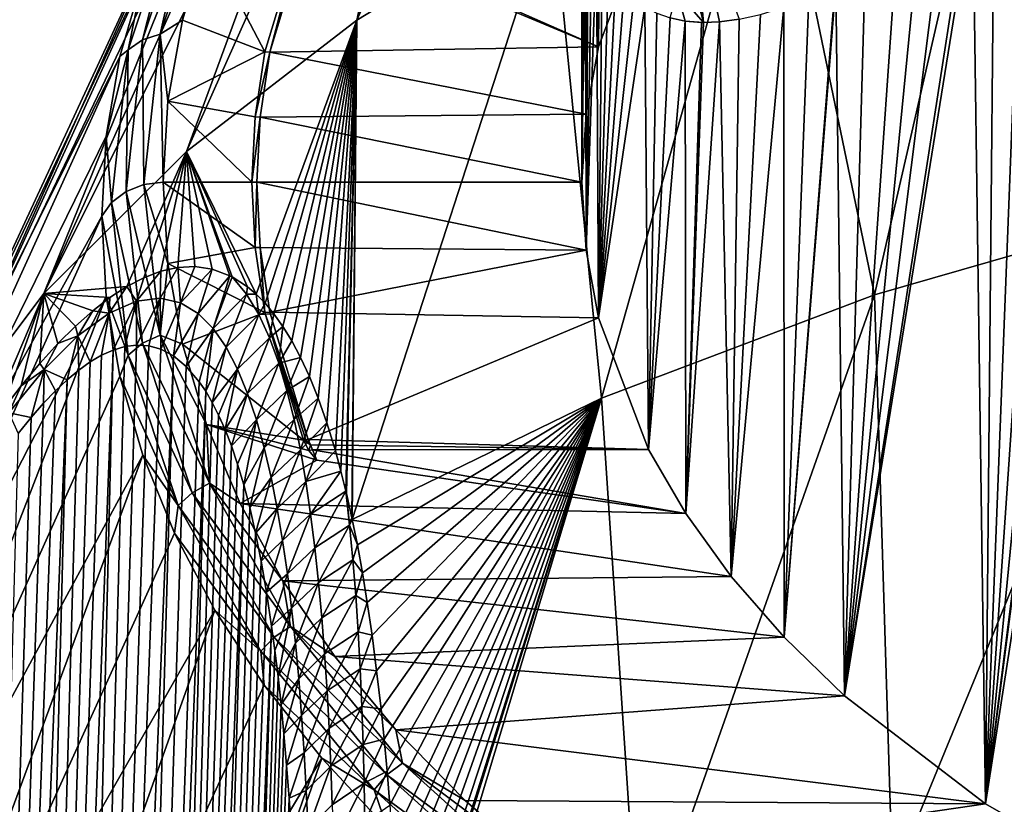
# Model space of a CAD drawing. Header units: metres. Extents: x -109 to 109, y -67 to 73.
# Tile 205 of 253: x 59.75 to 67.19, y -23.29 to -17.37. Entities that reach past the tile are written whole.
import ezdxf

# ---------------------------------------------------------------- set-up
doc = ezdxf.new("R2010")
doc.units = ezdxf.units.M
doc.layers.add('solid_508035_K244200000C76', color=7, linetype='CONTINUOUS')

msp = doc.modelspace()

# ---------------------------------------------------------------- linework, layer by layer
at = {"layer": 'solid_508035_K244200000C76'}
for points in [[(62.302097, -17.371813, 26.707516), (64.375603, -12.753362, 21.910227), (63.70615, -13.221249, 21.242016)], [(62.302097, -17.371813, 26.707516), (63.781166, -16.472605, 27.991718), (64.375603, -12.753362, 21.910227)], [(62.302097, -17.371813, 26.707516), (63.70615, -13.221249, 21.242016), (63.091476, -13.713248, 20.539368)], [(61.015034, -18.36343, 25.291342), (63.091476, -13.713248, 20.539368), (62.534222, -14.227253, 19.805292)], [(61.015034, -18.36343, 25.291342), (62.302097, -17.371813, 26.707516), (63.091476, -13.713248, 20.539368)], [(59.937374, -19.434044, 23.762344), (62.534222, -14.227253, 19.805292), (62.03677, -14.761063, 19.042934)], [(59.937374, -19.434044, 23.762344), (61.015034, -18.36343, 25.291342), (62.534222, -14.227253, 19.805292)], [(64.155968, -14.634107, 12.647226), (64.114456, -14.854567, 12.456506), (64.128433, -17.571539, 14.481483)], [(64.155968, -14.634107, 12.647226), (64.128433, -17.571539, 14.481483), (64.505356, -16.577337, 15.90135)], [(59.937374, -19.434044, 23.762344), (62.03677, -14.761063, 19.042934), (61.601254, -15.312389, 18.255556)], [(64.114456, -14.854567, 12.456506), (64.079651, -15.065073, 12.260131), (64.128433, -17.571539, 14.481483)], [(66.212021, -19.444395, 35.368492), (67.232979, -14.998641, 30.096756), (65.432236, -15.677966, 29.126581)], [(66.212021, -19.444395, 35.368492), (68.422173, -18.810751, 36.27343), (67.232979, -14.998641, 30.096756)], [(64.079651, -15.065073, 12.260131), (64.051376, -15.265792, 12.058097), (64.128433, -17.571539, 14.481483)], [(59.083694, -20.56918, 22.141205), (61.601254, -15.312389, 18.255556), (61.229534, -15.878874, 17.446533)], [(59.083694, -20.56918, 22.141205), (59.937374, -19.434044, 23.762344), (61.601254, -15.312389, 18.255556)], [(64.051376, -15.265792, 12.058097), (64.029495, -15.457126, 11.850323), (64.03331, -18.080601, 13.754468)], [(64.051376, -15.265792, 12.058097), (64.03331, -18.080601, 13.754468), (64.128433, -17.571539, 14.481483)], [(68.280594, -15.368415, -0.733624), (68.31385, -24.012072, 5.283449), (67.051865, -23.28894, 6.316189)], [(68.055153, -15.569166, -0.34712), (68.280594, -15.368415, -0.733624), (67.051865, -23.28894, 6.316189)], [(64.029495, -15.457126, 11.850323), (64.013908, -15.639367, 11.636645), (64.03331, -18.080601, 13.754468)], [(68.027618, -15.593298, -0.299353), (68.055153, -15.569166, -0.34712), (67.051865, -23.28894, 6.316189)], [(67.784805, -15.802442, 0.127444), (68.027618, -15.593298, -0.299353), (67.051865, -23.28894, 6.316189)], [(64.150223, -20.225424, 34.253067), (65.432236, -15.677966, 29.126581), (63.781166, -16.472605, 27.991718)], [(64.013908, -15.639367, 11.636645), (64.004555, -15.812608, 11.417068), (64.03331, -18.080601, 13.754468)], [(64.150223, -20.225424, 34.253067), (66.212021, -19.444395, 35.368492), (65.432236, -15.677966, 29.126581)], [(64.004555, -15.812608, 11.417068), (64.001389, -15.977273, 11.191439), (64.03331, -18.080601, 13.754468)], [(67.552002, -15.996249, 0.546554), (67.784805, -15.802442, 0.127444), (67.051865, -23.28894, 6.316189)], [(59.083694, -20.56918, 22.141205), (61.229534, -15.878874, 17.446533), (60.923206, -16.45809, 16.619326)], [(64.001389, -15.977273, 11.191439), (64.001396, -18.594736, 13.020206), (64.03331, -18.080601, 13.754468)], [(64.001389, -15.977273, 11.191439), (64.00441, -16.133268, 10.959684), (64.001396, -18.594736, 13.020206)], [(67.329376, -16.174974, 0.957214), (67.552002, -15.996249, 0.546554), (67.051865, -23.28894, 6.316189)], [(64.00441, -16.133268, 10.959684), (64.013626, -16.28055, 10.721722), (64.001396, -18.594736, 13.020206)], [(64.827324, -16.373396, 5.746779), (64.920113, -17.387541, 6.432483), (64.602638, -16.160458, 6.194994)], [(64.720924, -17.159842, 6.898965), (64.602638, -16.160458, 6.194994), (64.920113, -17.387541, 6.432483)], [(67.117294, -16.339182, 1.358541), (67.329376, -16.174974, 0.957214), (67.051865, -23.28894, 6.316189)], [(64.013626, -16.28055, 10.721722), (64.029076, -16.419193, 10.477514), (64.001396, -18.594736, 13.020206)], [(60.815987, -17.476284, 14.655809), (61.187988, -16.35775, 16.253242), (60.983955, -17.37072, 14.768283)], [(61.058388, -16.391119, 16.31723), (61.187988, -16.35775, 16.253242), (60.815987, -17.476284, 14.655809)], [(61.187988, -16.35775, 16.253242), (61.165909, -16.765825, 15.632161), (60.983955, -17.37072, 14.768283)], [(66.957436, -16.458374, 1.667895), (67.117294, -16.339182, 1.358541), (67.051865, -23.28894, 6.316189)], [(60.683239, -17.519121, 14.706277), (61.058388, -16.391119, 16.31723), (60.815987, -17.476284, 14.655809)], [(60.95269, -16.457859, 16.397091), (61.058388, -16.391119, 16.31723), (60.683239, -17.519121, 14.706277)], [(64.029076, -16.419193, 10.477514), (64.033302, -19.108871, 12.285945), (64.001396, -18.594736, 13.020206)], [(64.029076, -16.419193, 10.477514), (64.050789, -16.549162, 10.226995), (64.033302, -19.108871, 12.285945)], [(64.827324, -16.373396, 5.746779), (65.190758, -17.363501, 5.66193), (65.042458, -17.383171, 6.075044)], [(64.827324, -16.373396, 5.746779), (65.042458, -17.383171, 6.075044), (64.920113, -17.387541, 6.432483)], [(58.465546, -21.753483, 20.449842), (60.923206, -16.45809, 16.619326), (60.683578, -17.047558, 15.777479)], [(58.465546, -21.753483, 20.449842), (59.083694, -20.56918, 22.141205), (60.923206, -16.45809, 16.619326)], [(60.57497, -17.593582, 14.775112), (60.683578, -17.047558, 15.777479), (60.95269, -16.457859, 16.397091)], [(60.57497, -17.593582, 14.775112), (60.95269, -16.457859, 16.397091), (60.683239, -17.519121, 14.706277)], [(62.266899, -21.141052, 32.941589), (63.781166, -16.472605, 27.991718), (62.302097, -17.371813, 26.707516)], [(62.266899, -21.141052, 32.941589), (64.150223, -20.225424, 34.253067), (63.781166, -16.472605, 27.991718)], [(66.957436, -16.458374, 1.667895), (67.051865, -23.28894, 6.316189), (65.98703, -22.472681, 7.481927)], [(66.91526, -16.489147, 1.750574), (66.957436, -16.458374, 1.667895), (65.98703, -22.472681, 7.481927)], [(66.724907, -16.624466, 2.129684), (66.91526, -16.489147, 1.750574), (65.98703, -22.472681, 7.481927)], [(61.950932, -16.612387, 15.851296), (64.505356, -16.577337, 15.90135), (64.128433, -17.571539, 14.481483)], [(64.050789, -16.549162, 10.226995), (64.078873, -16.670469, 9.969802), (64.033302, -19.108871, 12.285945)], [(61.607227, -17.610348, 14.426059), (61.165909, -16.765825, 15.632161), (61.898167, -16.647381, 15.801317)], [(61.607227, -17.610348, 14.426059), (61.898167, -16.647381, 15.801317), (61.644398, -17.612844, 14.422493)], [(61.916405, -16.650101, 15.798045), (61.644398, -17.612844, 14.422493), (61.898167, -16.647381, 15.801317)], [(61.916405, -16.650101, 15.798045), (61.934616, -16.652243, 15.794375), (61.644398, -17.612844, 14.422493)], [(61.644398, -17.612844, 14.422493), (61.934616, -16.652243, 15.794375), (64.128433, -17.571539, 14.481483)], [(61.934616, -16.652243, 15.794375), (61.950932, -16.612387, 15.851296), (64.128433, -17.571539, 14.481483)], [(66.547302, -16.744484, 2.492415), (66.724907, -16.624466, 2.129684), (65.98703, -22.472681, 7.481927)], [(64.078873, -16.670469, 9.969802), (64.113487, -16.783117, 9.705214), (64.033302, -19.108871, 12.285945)], [(61.607227, -17.610348, 14.426059), (60.983955, -17.37072, 14.768283), (61.165909, -16.765825, 15.632161)], [(64.113487, -16.783117, 9.705214), (64.128426, -19.617937, 11.558925), (64.033302, -19.108871, 12.285945)], [(64.113487, -16.783117, 9.705214), (64.154839, -16.887079, 9.432833), (64.128426, -19.617937, 11.558925)], [(66.379776, -16.851271, 2.842996), (66.547302, -16.744484, 2.492415), (65.98703, -22.472681, 7.481927)], [(64.154839, -16.887079, 9.432833), (64.20327, -16.982349, 9.151597), (64.128426, -19.617937, 11.558925)], [(66.142548, -16.990833, 3.35504), (66.379776, -16.851271, 2.842996), (65.98703, -22.472681, 7.481927)], [(64.20327, -16.982349, 9.151597), (64.259125, -17.068691, 8.860888), (64.128426, -19.617937, 11.558925)], [(65.92218, -17.106432, 3.849075), (66.142548, -16.990833, 3.35504), (65.98703, -22.472681, 7.481927)], [(58.465546, -21.753483, 20.449842), (60.683578, -17.047558, 15.777479), (60.511681, -17.644754, 14.924596)], [(60.57497, -17.593582, 14.775112), (60.511681, -17.644754, 14.924596), (60.683578, -17.047558, 15.777479)], [(64.259125, -17.068691, 8.860888), (64.322937, -17.145641, 8.559314), (64.128426, -19.617937, 11.558925)], [(65.92218, -17.106432, 3.849075), (65.98703, -22.472681, 7.481927), (65.531059, -22.031477, 8.112032)], [(65.916588, -17.109184, 3.861886), (65.92218, -17.106432, 3.849075), (65.531059, -22.031477, 8.112032)], [(65.71727, -17.200079, 4.326952), (65.916588, -17.109184, 3.861886), (65.531059, -22.031477, 8.112032)], [(64.322937, -17.145641, 8.559314), (64.395386, -17.21314, 8.245489), (64.128426, -19.617937, 11.558925)], [(64.720924, -17.159842, 6.898965), (64.782928, -17.377308, 6.855372), (64.670425, -17.353897, 7.223645)], [(64.720924, -17.159842, 6.898965), (64.920113, -17.387541, 6.432483), (64.782928, -17.377308, 6.855372)], [(64.395386, -17.21314, 8.245489), (64.477074, -17.271027, 7.918792), (64.128426, -19.617937, 11.558925)], [(65.527489, -17.273371, 4.78835), (65.71727, -17.200079, 4.326952), (65.531059, -22.031477, 8.112032)], [(64.477074, -17.271027, 7.918792), (64.505356, -20.61215, 10.13904), (64.128426, -19.617937, 11.558925)], [(64.477074, -17.271027, 7.918792), (64.568604, -17.318171, 7.578146), (64.505356, -20.61215, 10.13904)], [(64.568604, -17.318171, 7.578146), (64.670425, -17.353897, 7.223645), (64.505356, -20.61215, 10.13904)], [(65.527489, -17.273371, 4.78835), (65.531059, -22.031477, 8.112032), (65.129646, -21.57131, 8.769217)], [(65.352234, -17.327259, 5.233073), (65.527489, -17.273371, 4.78835), (65.129646, -21.57131, 8.769217)], [(65.190758, -17.363501, 5.66193), (65.352234, -17.327259, 5.233073), (65.129646, -21.57131, 8.769217)], [(60.815987, -17.476284, 14.655809), (60.983955, -17.37072, 14.768283), (60.874435, -17.981438, 13.896088)], [(61.607227, -17.610348, 14.426059), (60.874435, -17.981438, 13.896088), (60.983955, -17.37072, 14.768283)], [(61.541355, -19.440851, 28.843315), (62.302097, -17.371813, 26.707516), (61.015034, -18.36343, 25.291342)], [(61.541355, -19.440851, 28.843315), (61.608521, -19.508934, 29.110958), (62.302097, -17.371813, 26.707516)], [(61.608521, -19.508934, 29.110958), (61.67572, -19.589722, 29.394983), (62.302097, -17.371813, 26.707516)], [(61.67572, -19.589722, 29.394983), (61.743118, -19.683689, 29.695889), (62.302097, -17.371813, 26.707516)], [(61.743118, -19.683689, 29.695889), (61.810265, -19.792984, 30.015699), (62.302097, -17.371813, 26.707516)], [(61.810265, -19.792984, 30.015699), (61.877262, -19.918476, 30.355288), (62.302097, -17.371813, 26.707516)], [(61.877262, -19.918476, 30.355288), (61.94392, -20.062159, 30.716719), (62.302097, -17.371813, 26.707516)], [(61.94392, -20.062159, 30.716719), (62.009956, -20.22611, 31.101862), (62.302097, -17.371813, 26.707516)], [(62.009956, -20.22611, 31.101862), (62.075432, -20.411655, 31.511873), (62.302097, -17.371813, 26.707516)], [(62.075432, -20.411655, 31.511873), (62.139641, -20.622561, 31.950237), (62.302097, -17.371813, 26.707516)], [(62.139641, -20.622561, 31.950237), (62.181988, -20.777512, 32.258392), (62.302097, -17.371813, 26.707516)], [(62.181988, -20.777512, 32.258392), (62.219028, -20.927204, 32.545612), (62.302097, -17.371813, 26.707516)], [(62.219028, -20.927204, 32.545612), (62.223427, -20.946083, 32.581131), (62.302097, -17.371813, 26.707516)], [(62.223427, -20.946083, 32.581131), (62.264191, -21.128376, 32.91851), (62.302097, -17.371813, 26.707516)], [(62.264191, -21.128376, 32.91851), (62.266899, -21.141052, 32.941589), (62.302097, -17.371813, 26.707516)], [(64.670425, -17.353897, 7.223645), (64.782928, -17.377308, 6.855372), (64.505356, -20.61215, 10.13904)], [(64.782928, -17.377308, 6.855372), (64.786797, -21.096676, 9.447065), (64.505356, -20.61215, 10.13904)], [(64.782928, -17.377308, 6.855372), (64.906761, -17.387287, 6.472532), (64.786797, -21.096676, 9.447065)], [(64.782928, -17.377308, 6.855372), (64.920113, -17.387541, 6.432483), (64.906761, -17.387287, 6.472532)], [(65.042458, -17.383171, 6.075044), (65.129646, -21.57131, 8.769217), (64.786797, -21.096676, 9.447065)], [(64.920113, -17.387541, 6.432483), (65.042458, -17.383171, 6.075044), (64.786797, -21.096676, 9.447065)], [(64.906761, -17.387287, 6.472532), (64.920113, -17.387541, 6.432483), (64.786797, -21.096676, 9.447065)], [(65.042458, -17.383171, 6.075044), (65.190758, -17.363501, 5.66193), (65.129646, -21.57131, 8.769217)], [(60.683239, -17.519121, 14.706277), (60.815987, -17.476284, 14.655809), (60.69133, -18.612741, 13.032782)], [(60.69133, -18.612741, 13.032782), (60.815987, -17.476284, 14.655809), (60.837887, -18.594751, 13.020185)], [(60.815987, -17.476284, 14.655809), (60.874435, -17.981438, 13.896088), (60.837887, -18.594751, 13.020185)], [(60.557526, -18.665197, 13.069511), (60.683239, -17.519121, 14.706277), (60.69133, -18.612741, 13.032782)], [(60.57497, -17.593582, 14.775112), (60.683239, -17.519121, 14.706277), (60.557526, -18.665197, 13.069511)], [(60.57497, -17.593582, 14.775112), (60.408245, -18.247118, 14.064329), (60.511681, -17.644754, 14.924596)], [(60.448399, -18.747501, 13.127142), (60.408245, -18.247118, 14.064329), (60.57497, -17.593582, 14.775112)], [(60.448399, -18.747501, 13.127142), (60.57497, -17.593582, 14.775112), (60.557526, -18.665197, 13.069511)], [(61.607227, -17.610348, 14.426059), (61.533382, -18.101162, 13.725103), (60.874435, -17.981438, 13.896088)], [(61.607227, -17.610348, 14.426059), (61.644398, -17.612844, 14.422493), (61.533382, -18.101162, 13.725103)], [(61.533382, -18.101162, 13.725103), (61.644398, -17.612844, 14.422493), (61.570736, -18.102451, 13.723263)], [(61.570736, -18.102451, 13.723263), (61.644398, -17.612844, 14.422493), (64.03331, -18.080601, 13.754468)], [(61.644398, -17.612844, 14.422493), (64.128433, -17.571539, 14.481483), (64.03331, -18.080601, 13.754468)], [(58.091278, -22.970942, 18.711132), (60.511681, -17.644754, 14.924596), (60.408245, -18.247118, 14.064329)], [(58.091278, -22.970942, 18.711132), (58.465546, -21.753483, 20.449842), (60.511681, -17.644754, 14.924596)], [(61.508659, -18.594692, 13.020271), (60.837887, -18.594751, 13.020185), (60.874435, -17.981438, 13.896088)], [(61.533382, -18.101162, 13.725103), (61.508659, -18.594692, 13.020271), (60.874435, -17.981438, 13.896088)], [(61.533382, -18.101162, 13.725103), (61.570736, -18.102451, 13.723263), (61.508659, -18.594692, 13.020271)], [(61.508659, -18.594692, 13.020271), (61.570736, -18.102451, 13.723263), (61.546082, -18.594751, 13.020185)], [(61.546082, -18.594751, 13.020185), (61.570736, -18.102451, 13.723263), (64.001396, -18.594736, 13.020206)], [(61.570736, -18.102451, 13.723263), (64.03331, -18.080601, 13.754468), (64.001396, -18.594736, 13.020206)], [(58.091278, -22.970942, 18.711132), (60.408245, -18.247118, 14.064329), (60.373718, -18.852074, 13.200364)], [(60.448399, -18.747501, 13.127142), (60.373718, -18.852074, 13.200364), (60.408245, -18.247118, 14.064329)], [(60.564503, -19.382133, 26.137182), (61.015034, -18.36343, 25.291342), (59.937374, -19.434044, 23.762344)], [(60.564503, -19.382133, 26.137182), (60.692513, -19.315453, 26.396442), (61.015034, -18.36343, 25.291342)], [(60.692513, -19.315453, 26.396442), (60.820564, -19.266966, 26.679216), (61.015034, -18.36343, 25.291342)], [(60.820564, -19.266966, 26.679216), (60.949139, -19.238523, 26.989271), (61.015034, -18.36343, 25.291342)], [(60.949139, -19.238523, 26.989271), (61.078621, -19.232239, 27.330099), (61.015034, -18.36343, 25.291342)], [(61.474419, -19.383823, 28.590158), (61.541355, -19.440851, 28.843315), (61.015034, -18.36343, 25.291342)], [(61.359947, -19.309742, 28.187176), (61.474419, -19.383823, 28.590158), (61.015034, -18.36343, 25.291342)], [(61.341198, -19.300249, 28.124578), (61.359947, -19.309742, 28.187176), (61.015034, -18.36343, 25.291342)], [(61.209309, -19.251371, 27.706671), (61.341198, -19.300249, 28.124578), (61.015034, -18.36343, 25.291342)], [(61.078621, -19.232239, 27.330099), (61.209309, -19.251371, 27.706671), (61.015034, -18.36343, 25.291342)], [(60.69133, -18.612741, 13.032782), (60.837887, -18.594751, 13.020185), (60.874435, -19.208069, 12.144278)], [(61.508659, -18.594692, 13.020271), (61.533371, -19.088228, 12.315427), (60.837887, -18.594751, 13.020185)], [(61.533371, -19.088228, 12.315427), (60.874435, -19.208069, 12.144278), (60.837887, -18.594751, 13.020185)], [(61.508659, -18.594692, 13.020271), (61.546082, -18.594751, 13.020185), (61.533371, -19.088228, 12.315427)], [(61.533371, -19.088228, 12.315427), (61.546082, -18.594751, 13.020185), (61.570736, -19.087051, 12.317107)], [(61.546082, -18.594751, 13.020185), (64.001396, -18.594736, 13.020206), (64.033302, -19.108871, 12.285945)], [(61.570736, -19.087051, 12.317107), (61.546082, -18.594751, 13.020185), (64.033302, -19.108871, 12.285945)], [(60.683239, -19.811272, 11.432746), (60.448399, -18.747501, 13.127142), (60.557526, -18.665197, 13.069511)], [(60.815987, -19.749197, 11.409753), (60.557526, -18.665197, 13.069511), (60.69133, -18.612741, 13.032782)], [(60.683239, -19.811272, 11.432746), (60.557526, -18.665197, 13.069511), (60.815987, -19.749197, 11.409753)], [(60.815987, -19.749197, 11.409753), (60.69133, -18.612741, 13.032782), (60.874435, -19.208069, 12.144278)], [(60.57497, -19.901423, 11.479173), (60.373718, -18.852074, 13.200364), (60.448399, -18.747501, 13.127142)], [(60.57497, -19.901423, 11.479173), (60.448399, -18.747501, 13.127142), (60.683239, -19.811272, 11.432746)], [(66.348763, -23.857914, 40.866657), (68.422173, -18.810751, 36.27343), (66.212021, -19.444395, 35.368492)], [(66.348763, -23.857914, 40.866657), (68.360847, -23.31444, 41.586422), (68.422173, -18.810751, 36.27343)], [(57.965958, -24.20509, 16.948586), (58.091278, -22.970942, 18.711132), (60.373718, -18.852074, 13.200364)], [(60.408245, -19.457029, 12.336399), (57.965958, -24.20509, 16.948586), (60.373718, -18.852074, 13.200364)], [(60.57497, -19.901423, 11.479173), (60.408245, -19.457029, 12.336399), (60.373718, -18.852074, 13.200364)], [(61.533371, -19.088228, 12.315427), (61.607212, -19.579065, 11.614439), (60.874435, -19.208069, 12.144278)], [(61.533371, -19.088228, 12.315427), (61.570736, -19.087051, 12.317107), (61.607212, -19.579065, 11.614439)], [(61.644398, -19.576658, 11.617877), (61.570736, -19.087051, 12.317107), (64.033302, -19.108871, 12.285945)], [(61.607212, -19.579065, 11.614439), (61.570736, -19.087051, 12.317107), (61.644398, -19.576658, 11.617877)], [(61.644398, -19.576658, 11.617877), (64.033302, -19.108871, 12.285945), (64.128426, -19.617937, 11.558925)], [(60.63752, -19.492134, 26.559183), (60.820564, -19.266966, 26.679216), (60.692513, -19.315453, 26.396442)], [(60.63752, -19.492134, 26.559183), (60.816723, -19.470863, 27.028681), (60.820564, -19.266966, 26.679216)], [(60.815987, -19.749197, 11.409753), (60.874435, -19.208069, 12.144278), (60.983955, -19.818787, 11.272081)], [(60.816723, -19.470863, 27.028681), (60.949139, -19.238523, 26.989271), (60.820564, -19.266966, 26.679216)], [(60.816723, -19.470863, 27.028681), (60.970276, -19.505789, 27.502577), (60.949139, -19.238523, 26.989271)], [(61.607212, -19.579065, 11.614439), (60.983955, -19.818787, 11.272081), (60.874435, -19.208069, 12.144278)], [(60.970276, -19.505789, 27.502577), (61.078621, -19.232239, 27.330099), (60.949139, -19.238523, 26.989271)], [(60.970276, -19.505789, 27.502577), (61.209309, -19.251371, 27.706671), (61.078621, -19.232239, 27.330099)], [(60.970276, -19.505789, 27.502577), (61.101959, -19.585176, 27.974813), (61.209309, -19.251371, 27.706671)], [(61.101959, -19.585176, 27.974813), (61.341198, -19.300249, 28.124578), (61.209309, -19.251371, 27.706671)], [(60.63752, -19.492134, 26.559183), (60.692513, -19.315453, 26.396442), (60.564503, -19.382133, 26.137182)], [(61.101959, -19.585176, 27.974813), (61.215591, -19.699287, 28.442472), (61.341198, -19.300249, 28.124578)], [(61.215591, -19.699287, 28.442472), (61.359947, -19.309742, 28.187176), (61.341198, -19.300249, 28.124578)], [(61.215591, -19.699287, 28.442472), (61.469032, -19.439581, 28.67765), (61.359947, -19.309742, 28.187176)], [(61.469032, -19.439581, 28.67765), (61.474419, -19.383823, 28.590158), (61.359947, -19.309742, 28.187176)], [(60.436218, -19.465536, 25.898504), (60.564503, -19.382133, 26.137182), (59.937374, -19.434044, 23.762344)], [(60.42971, -19.583502, 26.105539), (60.564503, -19.382133, 26.137182), (60.436218, -19.465536, 25.898504)], [(60.42971, -19.583502, 26.105539), (60.63752, -19.492134, 26.559183), (60.564503, -19.382133, 26.137182)], [(61.469032, -19.439581, 28.67765), (61.541355, -19.440851, 28.843315), (61.474419, -19.383823, 28.590158)], [(58.091278, -25.439238, 15.18604), (57.965958, -24.20509, 16.948586), (60.408245, -19.457029, 12.336399)], [(58.091278, -25.439238, 15.18604), (60.408245, -19.457029, 12.336399), (60.511681, -20.059393, 11.476132)], [(59.465118, -20.534773, 24.654886), (59.937374, -19.434044, 23.762344), (59.083694, -20.56918, 22.141205)], [(59.465118, -20.534773, 24.654886), (59.61808, -20.322338, 24.794289), (59.937374, -19.434044, 23.762344)], [(59.61808, -20.322338, 24.794289), (59.764656, -20.132772, 24.945843), (59.937374, -19.434044, 23.762344)], [(59.764656, -20.132772, 24.945843), (59.905865, -19.963753, 25.109154), (59.937374, -19.434044, 23.762344)], [(59.905865, -19.963753, 25.109154), (60.042622, -19.813791, 25.285099), (59.937374, -19.434044, 23.762344)], [(60.307011, -19.565237, 25.67832), (60.436218, -19.465536, 25.898504), (59.937374, -19.434044, 23.762344)], [(60.176014, -19.681334, 25.47451), (60.307011, -19.565237, 25.67832), (59.937374, -19.434044, 23.762344)], [(60.042622, -19.813791, 25.285099), (60.176014, -19.681334, 25.47451), (59.937374, -19.434044, 23.762344)], [(60.42971, -19.583502, 26.105539), (60.436218, -19.465536, 25.898504), (60.307011, -19.565237, 25.67832)], [(60.57497, -19.901423, 11.479173), (60.511681, -20.059393, 11.476132), (60.408245, -19.457029, 12.336399)], [(60.42971, -19.583502, 26.105539), (60.460571, -19.86215, 26.513844), (60.63752, -19.492134, 26.559183)], [(60.63752, -19.492134, 26.559183), (60.460571, -19.86215, 26.513844), (60.54847, -19.836126, 26.717676)], [(60.63752, -19.492134, 26.559183), (60.54847, -19.836126, 26.717676), (60.637764, -19.824793, 26.944124)], [(60.63752, -19.492134, 26.559183), (60.637764, -19.824793, 26.944124), (60.816723, -19.470863, 27.028681)], [(60.816723, -19.470863, 27.028681), (60.637764, -19.824793, 26.944124), (60.72876, -19.830477, 27.197023)], [(60.816723, -19.470863, 27.028681), (60.72876, -19.830477, 27.197023), (60.821621, -19.856321, 27.480795)], [(60.816723, -19.470863, 27.028681), (60.821621, -19.856321, 27.480795), (60.970276, -19.505789, 27.502577)], [(61.215591, -19.699287, 28.442472), (61.314186, -19.841356, 28.90449), (61.469032, -19.439581, 28.67765)], [(61.314186, -19.841356, 28.90449), (61.56197, -19.594294, 29.15506), (61.469032, -19.439581, 28.67765)], [(61.56197, -19.594294, 29.15506), (61.541355, -19.440851, 28.843315), (61.469032, -19.439581, 28.67765)], [(61.56197, -19.594294, 29.15506), (61.608521, -19.508934, 29.110958), (61.541355, -19.440851, 28.843315)], [(64.435509, -24.491495, 39.961807), (66.212021, -19.444395, 35.368492), (64.150223, -20.225424, 34.253067)], [(64.435509, -24.491495, 39.961807), (66.348763, -23.857914, 40.866657), (66.212021, -19.444395, 35.368492)], [(60.194489, -19.755415, 25.686298), (60.307011, -19.565237, 25.67832), (60.176014, -19.681334, 25.47451)], [(60.194489, -19.755415, 25.686298), (60.42971, -19.583502, 26.105539), (60.307011, -19.565237, 25.67832)], [(60.970276, -19.505789, 27.502577), (60.821621, -19.856321, 27.480795), (60.916492, -19.906584, 27.801117)], [(60.970276, -19.505789, 27.502577), (60.916492, -19.906584, 27.801117), (61.101959, -19.585176, 27.974813)], [(61.56197, -19.594294, 29.15506), (61.67572, -19.589722, 29.394983), (61.608521, -19.508934, 29.110958)], [(60.194489, -19.755415, 25.686298), (60.286888, -19.951738, 26.160288), (60.42971, -19.583502, 26.105539)], [(60.42971, -19.583502, 26.105539), (60.286888, -19.951738, 26.160288), (60.373497, -19.901123, 26.328911)], [(60.42971, -19.583502, 26.105539), (60.373497, -19.901123, 26.328911), (60.460571, -19.86215, 26.513844)], [(61.101959, -19.585176, 27.974813), (60.916492, -19.906584, 27.801117), (61.013123, -19.986174, 28.163534)], [(61.607212, -19.579065, 11.614439), (61.898167, -20.542122, 10.239053), (60.983955, -19.818787, 11.272081)], [(61.101959, -19.585176, 27.974813), (61.013123, -19.986174, 28.163534), (61.215591, -19.699287, 28.442472)], [(61.314186, -19.841356, 28.90449), (61.400314, -20.005903, 29.36051), (61.56197, -19.594294, 29.15506)], [(61.400314, -20.005903, 29.36051), (61.642483, -19.769396, 29.623453), (61.56197, -19.594294, 29.15506)], [(61.642483, -19.769396, 29.623453), (61.67572, -19.589722, 29.394983), (61.56197, -19.594294, 29.15506)], [(61.607212, -19.579065, 11.614439), (61.644398, -19.576658, 11.617877), (61.934616, -20.53726, 10.245996)], [(61.916405, -20.539976, 10.242727), (61.607212, -19.579065, 11.614439), (61.934616, -20.53726, 10.245996)], [(61.916405, -20.539976, 10.242727), (61.898167, -20.542122, 10.239053), (61.607212, -19.579065, 11.614439)], [(61.642483, -19.769396, 29.623453), (61.743118, -19.683689, 29.695889), (61.67572, -19.589722, 29.394983)], [(61.934616, -20.53726, 10.245996), (61.644398, -19.576658, 11.617877), (64.128426, -19.617937, 11.558925)], [(61.934616, -20.53726, 10.245996), (64.128426, -19.617937, 11.558925), (64.505356, -20.61215, 10.13904)], [(60.194489, -19.755415, 25.686298), (60.176014, -19.681334, 25.47451), (60.042622, -19.813791, 25.285099)], [(61.215591, -19.699287, 28.442472), (61.013123, -19.986174, 28.163534), (61.110893, -20.100954, 28.573593)], [(61.215591, -19.699287, 28.442472), (61.110893, -20.100954, 28.573593), (61.159908, -20.173752, 28.798328)], [(61.215591, -19.699287, 28.442472), (61.159908, -20.173752, 28.798328), (61.314186, -19.841356, 28.90449)], [(61.712536, -19.961586, 30.083618), (61.743118, -19.683689, 29.695889), (61.642483, -19.769396, 29.623453)], [(61.712536, -19.961586, 30.083618), (61.810265, -19.792984, 30.015699), (61.743118, -19.683689, 29.695889)], [(59.938435, -20.00972, 25.322922), (60.194489, -19.755415, 25.686298), (60.042622, -19.813791, 25.285099)], [(59.938435, -20.00972, 25.322922), (60.113068, -20.085762, 25.86371), (60.194489, -19.755415, 25.686298)], [(60.194489, -19.755415, 25.686298), (60.113068, -20.085762, 25.86371), (60.200306, -20.013329, 26.005898)], [(60.194489, -19.755415, 25.686298), (60.200306, -20.013329, 26.005898), (60.286888, -19.951738, 26.160288)], [(60.683239, -19.811272, 11.432746), (60.815987, -19.749197, 11.409753), (61.187988, -20.867731, 9.812321)], [(60.815987, -19.749197, 11.409753), (60.983955, -19.818787, 11.272081), (61.165909, -20.423681, 10.408201)], [(61.187988, -20.867731, 9.812321), (60.815987, -19.749197, 11.409753), (61.165909, -20.423681, 10.408201)], [(61.400314, -20.005903, 29.36051), (61.475876, -20.189173, 29.810606), (61.642483, -19.769396, 29.623453)], [(61.475876, -20.189173, 29.810606), (61.712536, -19.961586, 30.083618), (61.642483, -19.769396, 29.623453)], [(59.408604, -47.734974, 46.739162), (60.460571, -19.86215, 26.513844), (60.373497, -19.901123, 26.328911)], [(59.408604, -47.734974, 46.739162), (59.80167, -47.217232, 47.367615), (60.460571, -19.86215, 26.513844)], [(59.80167, -47.217232, 47.367615), (60.637764, -19.824793, 26.944124), (60.54847, -19.836126, 26.717676)], [(59.80167, -47.217232, 47.367615), (60.72876, -19.830477, 27.197023), (60.637764, -19.824793, 26.944124)], [(59.80167, -47.217232, 47.367615), (60.821621, -19.856321, 27.480795), (60.72876, -19.830477, 27.197023)], [(59.80167, -47.217232, 47.367615), (60.54847, -19.836126, 26.717676), (60.460571, -19.86215, 26.513844)], [(59.80167, -47.217232, 47.367615), (60.916492, -19.906584, 27.801117), (60.821621, -19.856321, 27.480795)], [(59.938435, -20.00972, 25.322922), (60.042622, -19.813791, 25.285099), (59.905865, -19.963753, 25.109154)], [(60.57497, -19.901423, 11.479173), (60.683239, -19.811272, 11.432746), (61.058388, -20.939274, 9.821794)], [(61.058388, -20.939274, 9.821794), (60.683239, -19.811272, 11.432746), (61.187988, -20.867731, 9.812321)], [(61.898167, -20.542122, 10.239053), (61.165909, -20.423681, 10.408201), (60.983955, -19.818787, 11.272081)], [(61.314186, -19.841356, 28.90449), (61.159908, -20.173752, 28.798328), (61.208851, -20.257387, 29.036674)], [(61.314186, -19.841356, 28.90449), (61.208851, -20.257387, 29.036674), (61.400314, -20.005903, 29.36051)], [(61.712536, -19.961586, 30.083618), (61.877262, -19.918476, 30.355288), (61.810265, -19.792984, 30.015699)], [(59.408604, -47.734974, 46.739162), (60.373497, -19.901123, 26.328911), (60.286888, -19.951738, 26.160288)], [(59.80167, -47.217232, 47.367615), (60.155914, -46.652439, 47.988407), (60.916492, -19.906584, 27.801117)], [(60.155914, -46.652439, 47.988407), (61.013123, -19.986174, 28.163534), (60.916492, -19.906584, 27.801117)], [(60.95269, -21.037146, 9.857193), (60.511681, -20.059393, 11.476132), (60.57497, -19.901423, 11.479173)], [(60.95269, -21.037146, 9.857193), (60.57497, -19.901423, 11.479173), (61.058388, -20.939274, 9.821794)], [(61.773834, -20.167971, 30.536341), (61.877262, -19.918476, 30.355288), (61.712536, -19.961586, 30.083618)], [(61.773834, -20.167971, 30.536341), (61.94392, -20.062159, 30.716719), (61.877262, -19.918476, 30.355288)], [(59.408604, -47.734974, 46.739162), (60.286888, -19.951738, 26.160288), (60.200306, -20.013329, 26.005898)], [(59.673168, -20.335085, 25.032118), (59.938435, -20.00972, 25.322922), (59.764656, -20.132772, 24.945843)], [(59.673168, -20.335085, 25.032118), (59.840733, -20.370968, 25.496262), (59.938435, -20.00972, 25.322922)], [(59.938435, -20.00972, 25.322922), (59.905865, -19.963753, 25.109154), (59.764656, -20.132772, 24.945843)], [(59.938435, -20.00972, 25.322922), (59.840733, -20.370968, 25.496262), (59.93401, -20.263803, 25.60988)], [(59.938435, -20.00972, 25.322922), (59.93401, -20.263803, 25.60988), (60.024521, -20.169094, 25.73209)], [(59.938435, -20.00972, 25.322922), (60.024521, -20.169094, 25.73209), (60.113068, -20.085762, 25.86371)], [(60.155914, -46.652439, 47.988407), (61.110893, -20.100954, 28.573593), (61.013123, -19.986174, 28.163534)], [(61.400314, -20.005903, 29.36051), (61.208851, -20.257387, 29.036674), (61.257553, -20.353664, 29.290007)], [(61.400314, -20.005903, 29.36051), (61.257553, -20.353664, 29.290007), (61.305889, -20.462618, 29.558384)], [(61.400314, -20.005903, 29.36051), (61.305889, -20.462618, 29.558384), (61.475876, -20.189173, 29.810606)], [(61.475876, -20.189173, 29.810606), (61.542465, -20.388103, 30.255024), (61.712536, -19.961586, 30.083618)], [(61.542465, -20.388103, 30.255024), (61.773834, -20.167971, 30.536341), (61.712536, -19.961586, 30.083618)], [(58.091278, -25.439238, 15.18604), (60.511681, -20.059393, 11.476132), (60.683578, -20.65659, 10.623249)], [(58.977356, -48.205727, 46.103745), (60.113068, -20.085762, 25.86371), (60.024521, -20.169094, 25.73209)], [(58.977356, -48.205727, 46.103745), (59.408604, -47.734974, 46.739162), (60.113068, -20.085762, 25.86371)], [(59.408604, -47.734974, 46.739162), (60.200306, -20.013329, 26.005898), (60.113068, -20.085762, 25.86371)], [(60.95269, -21.037146, 9.857193), (60.683578, -20.65659, 10.623249), (60.511681, -20.059393, 11.476132)], [(61.827564, -20.386642, 30.982262), (61.94392, -20.062159, 30.716719), (61.773834, -20.167971, 30.536341)], [(61.827564, -20.386642, 30.982262), (62.009956, -20.22611, 31.101862), (61.94392, -20.062159, 30.716719)], [(59.673168, -20.335085, 25.032118), (59.764656, -20.132772, 24.945843), (59.61808, -20.322338, 24.794289)], [(60.155914, -46.652439, 47.988407), (61.159908, -20.173752, 28.798328), (61.110893, -20.100954, 28.573593)], [(58.977356, -48.205727, 46.103745), (60.024521, -20.169094, 25.73209), (59.93401, -20.263803, 25.60988)], [(60.155914, -46.652439, 47.988407), (60.470512, -46.040321, 48.600651), (61.159908, -20.173752, 28.798328)], [(60.470512, -46.040321, 48.600651), (61.208851, -20.257387, 29.036674), (61.159908, -20.173752, 28.798328)], [(61.475876, -20.189173, 29.810606), (61.305889, -20.462618, 29.558384), (61.353657, -20.586226, 29.843225)], [(61.475876, -20.189173, 29.810606), (61.353657, -20.586226, 29.843225), (61.542465, -20.388103, 30.255024)], [(61.542465, -20.388103, 30.255024), (61.601326, -20.600386, 30.694048), (61.773834, -20.167971, 30.536341)], [(61.601326, -20.600386, 30.694048), (61.827564, -20.386642, 30.982262), (61.773834, -20.167971, 30.536341)], [(61.874775, -20.615927, 31.421995), (62.009956, -20.22611, 31.101862), (61.827564, -20.386642, 30.982262)], [(61.874775, -20.615927, 31.421995), (62.075432, -20.411655, 31.511873), (62.009956, -20.22611, 31.101862)], [(62.305958, -21.334269, 33.287083), (64.150223, -20.225424, 34.253067), (62.266899, -21.141052, 32.941589)], [(62.305958, -21.334269, 33.287083), (62.343636, -21.543615, 33.648811), (64.150223, -20.225424, 34.253067)], [(62.343636, -21.543615, 33.648811), (62.380547, -21.768295, 34.026016), (64.150223, -20.225424, 34.253067)], [(62.380547, -21.768295, 34.026016), (62.416801, -22.016209, 34.429367), (64.150223, -20.225424, 34.253067)], [(62.416801, -22.016209, 34.429367), (62.451302, -22.283701, 34.851219), (64.150223, -20.225424, 34.253067)], [(62.451302, -22.283701, 34.851219), (62.484486, -22.570589, 35.291233), (64.150223, -20.225424, 34.253067)], [(62.484486, -22.570589, 35.291233), (62.507858, -22.800585, 35.634651), (64.150223, -20.225424, 34.253067)], [(62.507858, -22.800585, 35.634651), (62.530033, -23.043516, 35.989613), (64.150223, -20.225424, 34.253067)], [(62.530033, -23.043516, 35.989613), (62.551331, -23.299004, 36.355686), (64.150223, -20.225424, 34.253067)], [(62.551331, -23.299004, 36.355686), (62.571228, -23.568733, 36.733994), (64.150223, -20.225424, 34.253067)], [(62.571228, -23.568733, 36.733994), (62.585819, -23.795853, 37.046154), (64.150223, -20.225424, 34.253067)], [(62.585819, -23.795853, 37.046154), (62.599674, -24.032564, 37.366478), (64.150223, -20.225424, 34.253067)], [(62.599674, -24.032564, 37.366478), (62.612774, -24.278933, 37.694775), (64.150223, -20.225424, 34.253067)], [(62.612774, -24.278933, 37.694775), (62.624825, -24.535471, 38.031094), (64.150223, -20.225424, 34.253067)], [(62.624825, -24.535471, 38.031094), (62.635536, -24.802704, 38.375477), (64.150223, -20.225424, 34.253067)], [(62.635536, -24.802704, 38.375477), (62.642441, -25.001507, 38.62804), (64.150223, -20.225424, 34.253067)], [(62.642441, -25.001507, 38.62804), (62.643921, -25.04641, 38.684719), (64.150223, -20.225424, 34.253067)], [(62.643921, -25.04641, 38.684719), (62.648918, -25.205879, 38.884922), (64.150223, -20.225424, 34.253067)], [(62.648918, -25.205879, 38.884922), (64.435509, -24.491495, 39.961807), (64.150223, -20.225424, 34.253067)], [(58.977356, -48.205727, 46.103745), (59.93401, -20.263803, 25.60988), (59.840733, -20.370968, 25.496262)], [(60.470512, -46.040321, 48.600651), (61.257553, -20.353664, 29.290007), (61.208851, -20.257387, 29.036674)], [(58.977356, -48.205727, 46.103745), (59.840733, -20.370968, 25.496262), (59.743763, -20.49198, 25.39053)], [(59.673168, -20.335085, 25.032118), (59.743763, -20.49198, 25.39053), (59.840733, -20.370968, 25.496262)], [(60.470512, -46.040321, 48.600651), (61.305889, -20.462618, 29.558384), (61.257553, -20.353664, 29.290007)], [(62.000622, -20.693438, 10.022951), (61.419468, -21.020054, 9.556494), (61.165909, -20.423681, 10.408201)], [(61.187988, -20.867731, 9.812321), (61.165909, -20.423681, 10.408201), (61.419468, -21.020054, 9.556494)], [(61.93996, -20.619789, 10.128132), (62.000622, -20.693438, 10.022951), (61.165909, -20.423681, 10.408201)], [(61.898167, -20.542122, 10.239053), (61.93996, -20.619789, 10.128132), (61.165909, -20.423681, 10.408201)], [(61.542465, -20.388103, 30.255024), (61.353657, -20.586226, 29.843225), (61.400726, -20.724514, 30.144587)], [(61.542465, -20.388103, 30.255024), (61.400726, -20.724514, 30.144587), (61.446884, -20.879786, 30.464155)], [(61.542465, -20.388103, 30.255024), (61.446884, -20.879786, 30.464155), (61.601326, -20.600386, 30.694048)], [(61.601326, -20.600386, 30.694048), (61.653431, -20.824286, 31.127996), (61.827564, -20.386642, 30.982262)], [(61.653431, -20.824286, 31.127996), (61.874775, -20.615927, 31.421995), (61.827564, -20.386642, 30.982262)], [(61.916286, -20.854511, 31.856052), (62.075432, -20.411655, 31.511873), (61.874775, -20.615927, 31.421995)], [(61.916286, -20.854511, 31.856052), (62.139641, -20.622561, 31.950237), (62.075432, -20.411655, 31.511873)], [(60.470512, -46.040321, 48.600651), (61.353657, -20.586226, 29.843225), (61.305889, -20.462618, 29.558384)], [(60.470512, -46.040321, 48.600651), (61.400726, -20.724514, 30.144587), (61.353657, -20.586226, 29.843225)], [(61.601326, -20.600386, 30.694048), (61.446884, -20.879786, 30.464155), (61.492001, -21.052088, 30.801992)], [(61.601326, -20.600386, 30.694048), (61.492001, -21.052088, 30.801992), (61.653431, -20.824286, 31.127996)], [(61.916405, -20.539976, 10.242727), (61.950932, -20.577116, 10.189076), (61.898167, -20.542122, 10.239053)], [(61.898167, -20.542122, 10.239053), (61.950932, -20.577116, 10.189076), (61.93996, -20.619789, 10.128132)], [(61.916405, -20.539976, 10.242727), (61.934616, -20.53726, 10.245996), (61.950932, -20.577116, 10.189076)], [(61.950932, -20.577116, 10.189076), (61.934616, -20.53726, 10.245996), (64.505356, -20.61215, 10.13904)], [(61.93996, -20.619789, 10.128132), (61.950932, -20.577116, 10.189076), (61.967354, -20.616333, 10.133067)], [(61.967354, -20.616333, 10.133067), (61.950932, -20.577116, 10.189076), (64.505356, -20.61215, 10.13904)], [(58.465546, -26.656696, 13.44733), (58.091278, -25.439238, 15.18604), (60.683578, -20.65659, 10.623249)], [(58.465546, -26.656696, 13.44733), (60.683578, -20.65659, 10.623249), (60.923206, -21.246058, 9.781402)], [(60.95269, -21.037146, 9.857193), (60.923206, -21.246058, 9.781402), (60.683578, -20.65659, 10.623249)], [(61.653431, -20.824286, 31.127996), (61.69965, -21.058252, 31.557177), (61.874775, -20.615927, 31.421995)], [(61.69965, -21.058252, 31.557177), (61.916286, -20.854511, 31.856052), (61.874775, -20.615927, 31.421995)], [(61.916286, -20.854511, 31.856052), (62.181988, -20.777512, 32.258392), (62.139641, -20.622561, 31.950237)], [(61.93996, -20.619789, 10.128132), (61.967354, -20.616333, 10.133067), (62.000622, -20.693438, 10.022951)], [(61.967354, -20.616333, 10.133067), (64.505356, -20.61215, 10.13904), (64.786797, -21.096676, 9.447065)], [(62.000622, -20.693438, 10.022951), (61.967354, -20.616333, 10.133067), (64.786797, -21.096676, 9.447065)], [(60.470512, -46.040321, 48.600651), (61.446884, -20.879786, 30.464155), (61.400726, -20.724514, 30.144587)], [(62.000622, -20.693438, 10.022951), (64.786797, -21.096676, 9.447065), (61.419468, -21.020054, 9.556494)], [(61.653431, -20.824286, 31.127996), (61.492001, -21.052088, 30.801992), (61.535835, -21.243944, 31.159929)], [(61.653431, -20.824286, 31.127996), (61.535835, -21.243944, 31.159929), (61.69965, -21.058252, 31.557177)], [(61.952744, -21.101431, 32.284859), (62.181988, -20.777512, 32.258392), (61.916286, -20.854511, 31.856052)], [(61.952744, -21.101431, 32.284859), (62.219028, -20.927204, 32.545612), (62.181988, -20.777512, 32.258392)], [(60.470512, -46.040321, 48.600651), (60.744411, -45.380466, 49.203259), (61.446884, -20.879786, 30.464155)], [(60.744411, -45.380466, 49.203259), (61.492001, -21.052088, 30.801992), (61.446884, -20.879786, 30.464155)], [(61.058388, -20.939274, 9.821794), (61.187988, -20.867731, 9.812321), (61.801472, -21.950703, 8.265677)], [(61.187988, -20.867731, 9.812321), (61.419468, -21.020054, 9.556494), (61.743416, -21.605068, 8.721006)], [(61.801472, -21.950703, 8.265677), (61.187988, -20.867731, 9.812321), (61.743416, -21.605068, 8.721006)], [(61.69965, -21.058252, 31.557177), (61.740623, -21.301214, 31.981857), (61.916286, -20.854511, 31.856052)], [(61.740623, -21.301214, 31.981857), (61.952744, -21.101431, 32.284859), (61.916286, -20.854511, 31.856052)], [(60.95269, -21.037146, 9.857193), (61.058388, -20.939274, 9.821794), (61.677063, -22.031412, 8.262059)], [(61.677063, -22.031412, 8.262059), (61.058388, -20.939274, 9.821794), (61.801472, -21.950703, 8.265677)], [(61.984745, -21.355755, 32.708817), (62.219028, -20.927204, 32.545612), (61.952744, -21.101431, 32.284859)], [(62.247463, -21.184429, 32.974056), (62.219028, -20.927204, 32.545612), (61.984745, -21.355755, 32.708817)], [(62.247463, -21.184429, 32.974056), (62.223427, -20.946083, 32.581131), (62.219028, -20.927204, 32.545612)], [(62.247463, -21.184429, 32.974056), (62.264191, -21.128376, 32.91851), (62.223427, -20.946083, 32.581131)], [(60.744411, -45.380466, 49.203259), (61.535835, -21.243944, 31.159929), (61.492001, -21.052088, 30.801992)], [(61.5756, -22.136759, 8.286782), (60.923206, -21.246058, 9.781402), (60.95269, -21.037146, 9.857193)], [(61.5756, -22.136759, 8.286782), (60.95269, -21.037146, 9.857193), (61.677063, -22.031412, 8.262059)], [(61.419468, -21.020054, 9.556494), (64.786797, -21.096676, 9.447065), (65.129646, -21.57131, 8.769217)], [(61.743416, -21.605068, 8.721006), (61.419468, -21.020054, 9.556494), (65.129646, -21.57131, 8.769217)], [(61.69965, -21.058252, 31.557177), (61.535835, -21.243944, 31.159929), (61.578251, -21.455435, 31.538042)], [(61.69965, -21.058252, 31.557177), (61.578251, -21.455435, 31.538042), (61.740623, -21.301214, 31.981857)], [(61.740623, -21.301214, 31.981857), (61.776939, -21.552181, 32.402302), (61.952744, -21.101431, 32.284859)], [(61.776939, -21.552181, 32.402302), (61.984745, -21.355755, 32.708817), (61.952744, -21.101431, 32.284859)], [(62.247463, -21.184429, 32.974056), (62.266899, -21.141052, 32.941589), (62.264191, -21.128376, 32.91851)], [(62.247463, -21.184429, 32.974056), (61.984745, -21.355755, 32.708817), (62.012745, -21.6168, 33.128246)], [(62.247463, -21.184429, 32.974056), (62.012745, -21.6168, 33.128246), (62.271973, -21.447491, 33.396645)], [(62.247463, -21.184429, 32.974056), (62.305958, -21.334269, 33.287083), (62.266899, -21.141052, 32.941589)], [(62.247463, -21.184429, 32.974056), (62.271973, -21.447491, 33.396645), (62.305958, -21.334269, 33.287083)], [(58.465546, -26.656696, 13.44733), (60.923206, -21.246058, 9.781402), (61.229534, -21.825274, 8.954195)], [(60.744411, -45.380466, 49.203259), (61.578251, -21.455435, 31.538042), (61.535835, -21.243944, 31.159929)], [(61.5756, -22.136759, 8.286782), (61.229534, -21.825274, 8.954195), (60.923206, -21.246058, 9.781402)], [(61.740623, -21.301214, 31.981857), (61.578251, -21.455435, 31.538042), (61.618965, -21.68947, 31.938318)], [(61.740623, -21.301214, 31.981857), (61.618965, -21.68947, 31.938318), (61.776939, -21.552181, 32.402302)], [(62.271973, -21.447491, 33.396645), (62.343636, -21.543615, 33.648811), (62.305958, -21.334269, 33.287083)], [(61.776939, -21.552181, 32.402302), (61.80909, -21.810326, 32.818745), (61.984745, -21.355755, 32.708817)], [(61.80909, -21.810326, 32.818745), (62.012745, -21.6168, 33.128246), (61.984745, -21.355755, 32.708817)], [(60.744411, -45.380466, 49.203259), (61.618965, -21.68947, 31.938318), (61.578251, -21.455435, 31.538042)], [(62.271973, -21.447491, 33.396645), (62.012745, -21.6168, 33.128246), (62.037128, -21.884001, 33.543427)], [(62.271973, -21.447491, 33.396645), (62.037128, -21.884001, 33.543427), (62.293003, -21.716368, 33.814606)], [(62.271973, -21.447491, 33.396645), (62.293003, -21.716368, 33.814606), (62.343636, -21.543615, 33.648811)], [(61.776939, -21.552181, 32.402302), (61.618965, -21.68947, 31.938318), (61.657833, -21.946184, 32.36087)], [(61.776939, -21.552181, 32.402302), (61.657833, -21.946184, 32.36087), (61.80909, -21.810326, 32.818745)], [(61.743416, -21.605068, 8.721006), (65.129646, -21.57131, 8.769217), (65.531059, -22.031477, 8.112032)], [(62.293003, -21.716368, 33.814606), (62.380547, -21.768295, 34.026016), (62.343636, -21.543615, 33.648811)], [(62.136189, -22.175941, 7.905717), (61.743416, -21.605068, 8.721006), (65.531059, -22.031477, 8.112032)], [(61.801472, -21.950703, 8.265677), (61.743416, -21.605068, 8.721006), (62.136189, -22.175941, 7.905717)], [(61.80909, -21.810326, 32.818745), (61.83746, -22.075047, 33.231388), (62.012745, -21.6168, 33.128246)], [(61.83746, -22.075047, 33.231388), (62.037128, -21.884001, 33.543427), (62.012745, -21.6168, 33.128246)], [(60.744411, -45.380466, 49.203259), (61.657833, -21.946184, 32.36087), (61.618965, -21.68947, 31.938318)], [(62.293003, -21.716368, 33.814606), (62.037128, -21.884001, 33.543427), (62.05827, -22.156803, 33.954632)], [(62.293003, -21.716368, 33.814606), (62.05827, -22.156803, 33.954632), (62.310921, -21.990551, 34.228268)], [(62.293003, -21.716368, 33.814606), (62.310921, -21.990551, 34.228268), (62.380547, -21.768295, 34.026016)], [(62.310921, -21.990551, 34.228268), (62.416801, -22.016209, 34.429367), (62.380547, -21.768295, 34.026016)], [(59.083694, -27.841, 11.755968), (58.465546, -26.656696, 13.44733), (61.229534, -21.825274, 8.954195)], [(59.083694, -27.841, 11.755968), (61.229534, -21.825274, 8.954195), (61.601254, -22.391758, 8.145171)], [(61.5756, -22.136759, 8.286782), (61.601254, -22.391758, 8.145171), (61.229534, -21.825274, 8.954195)], [(61.80909, -21.810326, 32.818745), (61.657833, -21.946184, 32.36087), (61.682556, -22.131901, 32.656281)], [(61.80909, -21.810326, 32.818745), (61.682556, -22.131901, 32.656281), (61.706306, -22.328688, 32.962284)], [(61.80909, -21.810326, 32.818745), (61.706306, -22.328688, 32.962284), (61.83746, -22.075047, 33.231388)], [(60.744411, -45.380466, 49.203259), (60.97641, -44.672195, 49.794949), (61.657833, -21.946184, 32.36087)], [(60.97641, -44.672195, 49.794949), (61.682556, -22.131901, 32.656281), (61.657833, -21.946184, 32.36087)], [(61.83746, -22.075047, 33.231388), (61.862415, -22.345753, 33.640423), (62.037128, -21.884001, 33.543427)], [(61.862415, -22.345753, 33.640423), (62.05827, -22.156803, 33.954632), (62.037128, -21.884001, 33.543427)], [(61.677063, -22.031412, 8.262059), (61.801472, -21.950703, 8.265677), (62.646759, -22.981031, 6.794214)], [(61.801472, -21.950703, 8.265677), (62.136189, -22.175941, 7.905717), (62.596012, -22.730108, 7.114285)], [(62.646759, -22.981031, 6.794214), (61.801472, -21.950703, 8.265677), (62.596012, -22.730108, 7.114285)], [(62.310921, -21.990551, 34.228268), (62.05827, -22.156803, 33.954632), (62.076462, -22.434784, 34.362072)], [(62.310921, -21.990551, 34.228268), (62.076462, -22.434784, 34.362072), (62.326, -22.269678, 34.637875)], [(62.310921, -21.990551, 34.228268), (62.326, -22.269678, 34.637875), (62.416801, -22.016209, 34.429367)], [(62.326, -22.269678, 34.637875), (62.451302, -22.283701, 34.851219), (62.416801, -22.016209, 34.429367)], [(61.5756, -22.136759, 8.286782), (61.677063, -22.031412, 8.262059), (62.529503, -23.070461, 6.778141)], [(62.529503, -23.070461, 6.778141), (61.677063, -22.031412, 8.262059), (62.646759, -22.981031, 6.794214)], [(61.83746, -22.075047, 33.231388), (61.706306, -22.328688, 32.962284), (61.728977, -22.537762, 33.279663)], [(61.83746, -22.075047, 33.231388), (61.728977, -22.537762, 33.279663), (61.862415, -22.345753, 33.640423)], [(62.136189, -22.175941, 7.905717), (65.531059, -22.031477, 8.112032), (65.98703, -22.472681, 7.481927)], [(60.97641, -44.672195, 49.794949), (61.706306, -22.328688, 32.962284), (61.682556, -22.131901, 32.656281)], [(62.433876, -23.182922, 6.792707), (61.601254, -22.391758, 8.145171), (61.5756, -22.136759, 8.286782)], [(62.433876, -23.182922, 6.792707), (61.5756, -22.136759, 8.286782), (62.529503, -23.070461, 6.778141)], [(61.862415, -22.345753, 33.640423), (61.884281, -22.621937, 34.046024), (62.05827, -22.156803, 33.954632)], [(61.884281, -22.621937, 34.046024), (62.076462, -22.434784, 34.362072), (62.05827, -22.156803, 33.954632)], [(62.596012, -22.730108, 7.114285), (62.136189, -22.175941, 7.905717), (65.98703, -22.472681, 7.481927)], [(62.326, -22.269678, 34.637875), (62.076462, -22.434784, 34.362072), (62.091946, -22.717598, 34.76593)], [(62.326, -22.269678, 34.637875), (62.091946, -22.717598, 34.76593), (62.338482, -22.553419, 35.043648)], [(62.326, -22.269678, 34.637875), (62.338482, -22.553419, 35.043648), (62.451302, -22.283701, 34.851219)], [(62.338482, -22.553419, 35.043648), (62.484486, -22.570589, 35.291233), (62.451302, -22.283701, 34.851219)], [(59.083694, -27.841, 11.755968), (61.601254, -22.391758, 8.145171), (62.03677, -22.943085, 7.357794)], [(60.97641, -44.672195, 49.794949), (61.728977, -22.537762, 33.279663), (61.706306, -22.328688, 32.962284)], [(62.433876, -23.182922, 6.792707), (62.03677, -22.943085, 7.357794), (61.601254, -22.391758, 8.145171)], [(61.862415, -22.345753, 33.640423), (61.728977, -22.537762, 33.279663), (61.750462, -22.760519, 33.609341)], [(61.862415, -22.345753, 33.640423), (61.750462, -22.760519, 33.609341), (61.884281, -22.621937, 34.046024)], [(61.884281, -22.621937, 34.046024), (61.903305, -22.903227, 34.448338), (62.076462, -22.434784, 34.362072)], [(61.903305, -22.903227, 34.448338), (62.091946, -22.717598, 34.76593), (62.076462, -22.434784, 34.362072)], [(60.97641, -44.672195, 49.794949), (61.750462, -22.760519, 33.609341), (61.728977, -22.537762, 33.279663)], [(62.596012, -22.730108, 7.114285), (65.98703, -22.472681, 7.481927), (67.051865, -23.28894, 6.316189)], [(62.338482, -22.553419, 35.043648), (62.091946, -22.717598, 34.76593), (62.104965, -23.0049, 35.166397)], [(62.338482, -22.553419, 35.043648), (62.104965, -23.0049, 35.166397), (62.348614, -22.841444, 35.445808)], [(62.338482, -22.553419, 35.043648), (62.348614, -22.841444, 35.445808), (62.484486, -22.570589, 35.291233)], [(62.348614, -22.841444, 35.445808), (62.507858, -22.800585, 35.634651), (62.484486, -22.570589, 35.291233)], [(61.884281, -22.621937, 34.046024), (61.750462, -22.760519, 33.609341), (61.770767, -22.996023, 33.950718)], [(61.884281, -22.621937, 34.046024), (61.770767, -22.996023, 33.950718), (61.903305, -22.903227, 34.448338)], [(60.97641, -44.672195, 49.794949), (61.770767, -22.996023, 33.950718), (61.750462, -22.760519, 33.609341)], [(61.903305, -22.903227, 34.448338), (61.919724, -23.189262, 34.8475), (62.091946, -22.717598, 34.76593)], [(61.919724, -23.189262, 34.8475), (62.104965, -23.0049, 35.166397), (62.091946, -22.717598, 34.76593)], [(63.120651, -23.264904, 6.350515), (62.596012, -22.730108, 7.114285), (67.051865, -23.28894, 6.316189)], [(62.646759, -22.981031, 6.794214), (62.596012, -22.730108, 7.114285), (63.120651, -23.264904, 6.350515)], [(62.348614, -22.841444, 35.445808), (62.356594, -23.133495, 35.844528), (62.507858, -22.800585, 35.634651)], [(62.356594, -23.133495, 35.844528), (62.530033, -23.043516, 35.989613), (62.507858, -22.800585, 35.634651)], [(61.903305, -22.903227, 34.448338), (61.770767, -22.996023, 33.950718), (61.789764, -23.245821, 34.304756)], [(61.903305, -22.903227, 34.448338), (61.789764, -23.245821, 34.304756), (61.919724, -23.189262, 34.8475)], [(62.348614, -22.841444, 35.445808), (62.104965, -23.0049, 35.166397), (62.115734, -23.296389, 35.563625)], [(62.348614, -22.841444, 35.445808), (62.115734, -23.296389, 35.563625), (62.356594, -23.133495, 35.844528)], [(59.937374, -28.976135, 10.134828), (59.083694, -27.841, 11.755968), (62.03677, -22.943085, 7.357794)], [(59.937374, -28.976135, 10.134828), (62.03677, -22.943085, 7.357794), (62.534222, -23.476894, 6.595436)], [(62.433876, -23.182922, 6.792707), (62.534222, -23.476894, 6.595436), (62.03677, -22.943085, 7.357794)], [(62.529503, -23.070461, 6.778141), (62.646759, -22.981031, 6.794214), (63.710518, -23.942472, 5.421137)], [(62.646759, -22.981031, 6.794214), (63.120651, -23.264904, 6.350515), (63.707645, -23.777845, 5.61796)], [(63.710518, -23.942472, 5.421137), (62.646759, -22.981031, 6.794214), (63.707645, -23.777845, 5.61796)], [(60.97641, -44.672195, 49.794949), (61.789764, -23.245821, 34.304756), (61.770767, -22.996023, 33.950718)], [(61.919724, -23.189262, 34.8475), (61.933769, -23.479696, 35.243641), (62.104965, -23.0049, 35.166397)], [(61.933769, -23.479696, 35.243641), (62.115734, -23.296389, 35.563625), (62.104965, -23.0049, 35.166397)], [(62.356594, -23.133495, 35.844528), (62.362579, -23.429361, 36.239964), (62.530033, -23.043516, 35.989613)], [(62.362579, -23.429361, 36.239964), (62.551331, -23.299004, 36.355686), (62.530033, -23.043516, 35.989613)], [(62.356594, -23.133495, 35.844528), (62.115734, -23.296389, 35.563625), (62.12442, -23.591841, 35.957745)], [(62.356594, -23.133495, 35.844528), (62.12442, -23.591841, 35.957745), (62.362579, -23.429361, 36.239964)], [(62.433876, -23.182922, 6.792707), (62.529503, -23.070461, 6.778141), (63.602268, -24.040039, 5.393442)], [(63.602268, -24.040039, 5.393442), (62.529503, -23.070461, 6.778141), (63.710518, -23.942472, 5.421137)], [(61.919724, -23.189262, 34.8475), (61.789764, -23.245821, 34.304756), (61.807335, -23.511456, 34.672421)], [(61.919724, -23.189262, 34.8475), (61.807335, -23.511456, 34.672421), (61.933769, -23.479696, 35.243641)], [(63.513981, -24.159136, 5.398529), (62.534222, -23.476894, 6.595436), (62.433876, -23.182922, 6.792707)], [(63.513981, -24.159136, 5.398529), (62.433876, -23.182922, 6.792707), (63.602268, -24.040039, 5.393442)], [(60.97641, -44.672195, 49.794949), (61.165104, -43.914642, 50.374195), (61.789764, -23.245821, 34.304756)], [(61.165104, -43.914642, 50.374195), (61.807335, -23.511456, 34.672421), (61.789764, -23.245821, 34.304756)], [(63.707645, -23.777845, 5.61796), (63.120651, -23.264904, 6.350515), (67.051865, -23.28894, 6.316189)], [(63.707645, -23.777845, 5.61796), (67.051865, -23.28894, 6.316189), (68.31385, -24.012072, 5.283449)]]:
    msp.add_3dface(points, dxfattribs=at)

doc.saveas('drawing.dxf')
